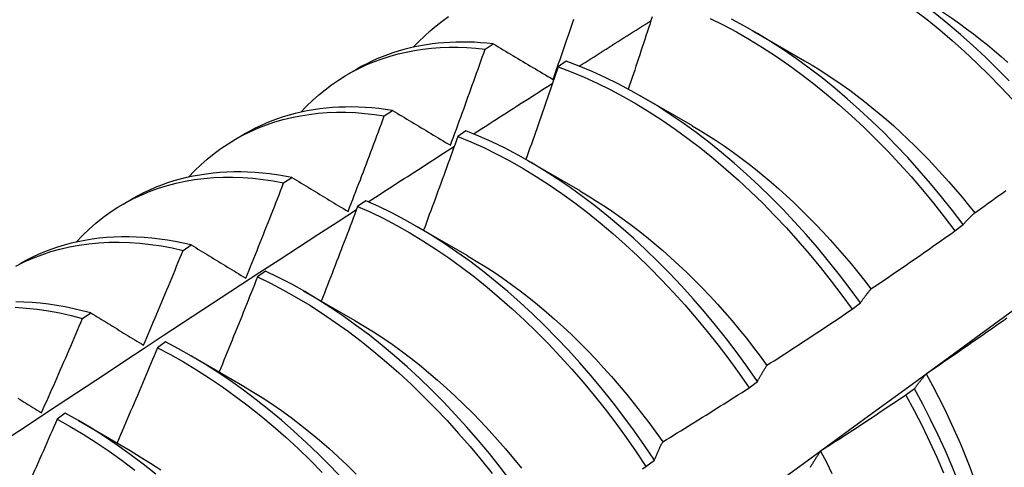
# Model space of a CAD drawing. Header units: inches. Extents: x 12 to 235, y 17 to 142.
# Tile 99 of 117: x 221.582 to 221.887, y 72.787 to 72.925. Entities that reach past the tile are written whole.
import ezdxf

# ---------------------------------------------------------------- set-up
doc = ezdxf.new("R2010")
doc.units = ezdxf.units.IN
doc.header["$MEASUREMENT"] = 0
doc.layers.add('Visible Edges(ANSI)', color=7, linetype='Continuous', lineweight=25)

msp = doc.modelspace()

# ---------------------------------------------------------------- linework, layer by layer
at = {"layer": 'Visible Edges(ANSI)'}
for p, q in [((221.80917, 72.92185), (221.82518, 72.91263)), ((221.72628, 72.91619), (221.7288, 72.91785)), ((221.75137, 72.91247), (221.74887, 72.91074)), ((221.68379, 72.90843), (221.6866, 72.91005)), ((221.77437, 72.90175), (221.79038, 72.89254)), ((221.69508, 72.8956), (221.6976, 72.89727)), ((221.64899, 72.88834), (221.6518, 72.88996)), ((221.72034, 72.89097), (221.71784, 72.88923)), ((221.73957, 72.88166), (221.75559, 72.87245)), ((221.66392, 72.87485), (221.66644, 72.87653)), ((221.61419, 72.86825), (221.61701, 72.86987)), ((221.68933, 72.86933), (221.68682, 72.86758)), ((221.70478, 72.86157), (221.72079, 72.85236)), ((221.87168, 72.85997), (221.87425, 72.86193)), ((221.6328, 72.85396), (221.63531, 72.85565)), ((221.65832, 72.84755), (221.65582, 72.84578)), ((221.66998, 72.84148), (221.68599, 72.83226)), ((221.83989, 72.83574), (221.84246, 72.8377)), ((221.6017, 72.83291), (221.60421, 72.83461)), ((221.62733, 72.82562), (221.62482, 72.82384)), ((221.63518, 72.82139), (221.65119, 72.81217)), ((221.80802, 72.81145), (221.8106, 72.81342)), ((221.85917, 72.81117), (221.85655, 72.80919)), ((221.59633, 72.80355), (221.59383, 72.80177)), ((221.60038, 72.8013), (221.61639, 72.79208)), ((221.77607, 72.7871), (221.77866, 72.78907))]:
    msp.add_line(p, q, dxfattribs=at)
at = {"layer": 'Visible Edges(ANSI)', "flags": 128}
for points in [[(221.88847, 72.9064), (221.88478, 72.91016), (221.88103, 72.91381), (221.87724, 72.91735), (221.8734, 72.92076), (221.86952, 72.92405), (221.8656, 72.92722), (221.86165, 72.93025), (221.85768, 72.93314), (221.85368, 72.93589), (221.84966, 72.9385), (221.84564, 72.94096), (221.8416, 72.94328), (221.83756, 72.94543), (221.83352, 72.94744), (221.82948, 72.94928), (221.82546, 72.95096), (221.82145, 72.95248), (221.81746, 72.95384), (221.81349, 72.95503)], [(221.81098, 72.95332), (221.81495, 72.95212), (221.81894, 72.95075), (221.82295, 72.94922), (221.82698, 72.94752), (221.83101, 72.94567), (221.83505, 72.94365), (221.83909, 72.94148), (221.84313, 72.93916), (221.84716, 72.93669), (221.85117, 72.93407), (221.85517, 72.9313), (221.85914, 72.9284), (221.86309, 72.92536), (221.867, 72.92219), (221.87088, 72.91888), (221.87472, 72.91546), (221.87851, 72.91192), (221.88225, 72.90825), (221.88593, 72.90448), (221.88956, 72.90061)], [(221.85998, 72.93265), (221.86219, 72.93136), (221.86439, 72.93001), (221.86659, 72.92861), (221.86879, 72.92716), (221.87098, 72.92567), (221.87316, 72.92413), (221.87533, 72.92254), (221.87749, 72.9209), (221.87964, 72.91922), (221.88178, 72.91749), (221.88391, 72.91572), (221.88602, 72.9139), (221.88811, 72.91204)], [(221.70404, 72.91678), (221.70573, 72.91856), (221.70748, 72.92026), (221.70927, 72.92188), (221.71113, 72.92342), (221.71303, 72.92489), (221.71499, 72.92627)], [(221.7473, 72.90683), (221.74773, 72.90807), (221.74816, 72.90931), (221.7486, 72.91055), (221.74903, 72.91179), (221.74946, 72.91303), (221.74989, 72.91427), (221.75032, 72.91551), (221.75075, 72.91676), (221.75118, 72.918), (221.75161, 72.91924), (221.75204, 72.92048), (221.75246, 72.92172), (221.75289, 72.92296), (221.75331, 72.92421), (221.75374, 72.92545)], [(221.75543, 72.91094), (221.75635, 72.91153), (221.75728, 72.91212), (221.7582, 72.91271), (221.75913, 72.9133), (221.76005, 72.91388), (221.76098, 72.91447), (221.7619, 72.91506), (221.76283, 72.91565), (221.76375, 72.91624), (221.76468, 72.91683), (221.7656, 72.91742), (221.76653, 72.91801), (221.76745, 72.91859), (221.76838, 72.91918), (221.7693, 72.91977), (221.77023, 72.92036), (221.77115, 72.92095), (221.77208, 72.92153), (221.77301, 72.92212), (221.77393, 72.92271), (221.77486, 72.9233), (221.77578, 72.92388), (221.77671, 72.92447), (221.77763, 72.92506)], [(221.778, 72.92621), (221.77762, 72.92504), (221.77724, 72.92386), (221.77685, 72.92268), (221.77647, 72.92151), (221.77608, 72.92033), (221.77569, 72.91915), (221.77531, 72.91797), (221.77492, 72.9168), (221.77453, 72.91562), (221.77414, 72.91444), (221.77375, 72.91327), (221.77336, 72.91209), (221.77297, 72.91091), (221.77258, 72.90974), (221.77218, 72.90856), (221.77179, 72.90739), (221.7714, 72.90621), (221.771, 72.90503), (221.77061, 72.90386)], [(221.79597, 72.92569), (221.80001, 72.92369), (221.80405, 72.92152), (221.80809, 72.91921), (221.81212, 72.91675), (221.81614, 72.91413), (221.82014, 72.91138), (221.82411, 72.90848), (221.82806, 72.90545), (221.83197, 72.90229), (221.83585, 72.89899), (221.83969, 72.89558), (221.84349, 72.89204), (221.84723, 72.88838), (221.85092, 72.88462), (221.85455, 72.88075), (221.85812, 72.87678), (221.86162, 72.87271), (221.86505, 72.86855), (221.8684, 72.8643), (221.87168, 72.85997)], [(221.87425, 72.86193), (221.87096, 72.86625), (221.8676, 72.87049), (221.86417, 72.87464), (221.86066, 72.87871), (221.85709, 72.88267), (221.85345, 72.88653), (221.84976, 72.89029), (221.84601, 72.89393), (221.84221, 72.89746), (221.83837, 72.90087), (221.83449, 72.90416), (221.83057, 72.90731), (221.82662, 72.91033), (221.82264, 72.91322), (221.81864, 72.91596), (221.81463, 72.91856), (221.8106, 72.92101), (221.80656, 72.92332), (221.80252, 72.92547)], [(221.7288, 72.91785), (221.72684, 72.91805), (221.7249, 72.91821), (221.72297, 72.91832), (221.72106, 72.91839), (221.71916, 72.9184), (221.71727, 72.91838), (221.7154, 72.9183), (221.71355, 72.91819), (221.71172, 72.91802), (221.7099, 72.91781), (221.7081, 72.91755), (221.70632, 72.91725), (221.70456, 72.9169), (221.70281, 72.9165), (221.70109, 72.91606), (221.69939, 72.91557), (221.69771, 72.91504), (221.69606, 72.91446), (221.69442, 72.91384), (221.69281, 72.91317), (221.69122, 72.91246), (221.68966, 72.9117), (221.68812, 72.9109), (221.6866, 72.91005)], [(221.7288, 72.91785), (221.72956, 72.91739), (221.73032, 72.91694), (221.73108, 72.91648), (221.73185, 72.91603), (221.73261, 72.91557), (221.73338, 72.91511), (221.73414, 72.91466), (221.73491, 72.9142), (221.73568, 72.91374), (221.73645, 72.91328), (221.73722, 72.91283), (221.73799, 72.91237), (221.73876, 72.91191), (221.73953, 72.91145), (221.7403, 72.91099), (221.74108, 72.91053), (221.74185, 72.91007), (221.74263, 72.90961), (221.7434, 72.90914), (221.74418, 72.90868), (221.74496, 72.90822), (221.74574, 72.90776), (221.74652, 72.90729), (221.7473, 72.90683)], [(221.66924, 72.89669), (221.67103, 72.89857), (221.67287, 72.90035), (221.67478, 72.90205), (221.67674, 72.90366), (221.67877, 72.90519), (221.68085, 72.90662), (221.68298, 72.90796), (221.68517, 72.9092), (221.68741, 72.91036), (221.68971, 72.91142), (221.69205, 72.91239), (221.69444, 72.91326), (221.69687, 72.91404), (221.69936, 72.91472), (221.70188, 72.9153), (221.70445, 72.91579), (221.70705, 72.91618), (221.7097, 72.91647), (221.71238, 72.91667), (221.7151, 72.91677), (221.71785, 72.91677), (221.72063, 72.91667), (221.72344, 72.91648), (221.72628, 72.91619)], [(221.71556, 72.88646), (221.71602, 72.8877), (221.71648, 72.88894), (221.71693, 72.89018), (221.71738, 72.89141), (221.71784, 72.89265), (221.71829, 72.89389), (221.71874, 72.89513), (221.71919, 72.89636), (221.71964, 72.8976), (221.72009, 72.89884), (221.72053, 72.90008), (221.72098, 72.90132), (221.72143, 72.90256), (221.72187, 72.90379), (221.72231, 72.90503), (221.72276, 72.90627), (221.7232, 72.90751), (221.72364, 72.90875), (221.72408, 72.90999), (221.72452, 72.91123), (221.72496, 72.91247), (221.7254, 72.91371), (221.72584, 72.91495), (221.72628, 72.91619)], [(221.84246, 72.8377), (221.83925, 72.8421), (221.83597, 72.84641), (221.8326, 72.85065), (221.82916, 72.8548), (221.82565, 72.85885), (221.82207, 72.86281), (221.81843, 72.86667), (221.81474, 72.87042), (221.81099, 72.87406), (221.80719, 72.87758), (221.80334, 72.88098), (221.79946, 72.88425), (221.79554, 72.8874), (221.79159, 72.89042), (221.78761, 72.89329), (221.78361, 72.89603), (221.77959, 72.89862), (221.77556, 72.90106), (221.77152, 72.90336), (221.76748, 72.9055), (221.76344, 72.90748), (221.7594, 72.90931), (221.75538, 72.91097), (221.75137, 72.91247)], [(221.82519, 72.91259), (221.82753, 72.91121), (221.82987, 72.90978), (221.83221, 72.90829), (221.83453, 72.90675), (221.83685, 72.90515), (221.83916, 72.90349), (221.84146, 72.90178), (221.84375, 72.90001), (221.84602, 72.89819), (221.84828, 72.89632), (221.85052, 72.8944), (221.85275, 72.89244), (221.85496, 72.89042), (221.85716, 72.88836), (221.85933, 72.88625), (221.86148, 72.88411), (221.86361, 72.88192), (221.86572, 72.87969), (221.86781, 72.87742), (221.86987, 72.87511), (221.8719, 72.87277), (221.87391, 72.87039), (221.87589, 72.86798), (221.87784, 72.86553)], [(221.74887, 72.91074), (221.74846, 72.90954), (221.74805, 72.90835), (221.74764, 72.90715), (221.74723, 72.90595), (221.74682, 72.90476), (221.74641, 72.90356), (221.746, 72.90236), (221.74559, 72.90117), (221.74518, 72.89997), (221.74476, 72.89878), (221.74435, 72.89758), (221.74393, 72.89639), (221.74352, 72.89519), (221.7431, 72.894), (221.74269, 72.8928), (221.74227, 72.8916), (221.74185, 72.89041), (221.74143, 72.88921), (221.74101, 72.88802), (221.74059, 72.88683), (221.74017, 72.88563), (221.73975, 72.88444), (221.73933, 72.88324), (221.7389, 72.88205)], [(221.74887, 72.91074), (221.75288, 72.90923), (221.7569, 72.90755), (221.76093, 72.90571), (221.76498, 72.90372), (221.76902, 72.90157), (221.77305, 72.89926), (221.77708, 72.8968), (221.7811, 72.8942), (221.7851, 72.89145), (221.78908, 72.88857), (221.79303, 72.88554), (221.79694, 72.88239), (221.80083, 72.8791), (221.80467, 72.87569), (221.80846, 72.87216), (221.81221, 72.86851), (221.8159, 72.86476), (221.81954, 72.86089), (221.82311, 72.85692), (221.82661, 72.85286), (221.83005, 72.84871), (221.83341, 72.84446), (221.83669, 72.84014), (221.83989, 72.83574)], [(221.72272, 72.89), (221.72373, 72.89066), (221.72475, 72.89131), (221.72577, 72.89196), (221.72679, 72.89261), (221.7278, 72.89327), (221.72882, 72.89392), (221.72984, 72.89457), (221.73085, 72.89522), (221.73187, 72.89588), (221.73289, 72.89653), (221.73391, 72.89718), (221.73492, 72.89783), (221.73594, 72.89848), (221.73696, 72.89914), (221.73798, 72.89979), (221.73899, 72.90044), (221.74001, 72.90109), (221.74103, 72.90174), (221.74205, 72.90239), (221.74306, 72.90304), (221.74408, 72.90369), (221.7451, 72.90434), (221.74612, 72.905), (221.74714, 72.90565)], [(221.63444, 72.8766), (221.63632, 72.87857), (221.63827, 72.88044), (221.64029, 72.88222), (221.64237, 72.8839), (221.64451, 72.88548), (221.64671, 72.88696), (221.64898, 72.88833), (221.65131, 72.88961), (221.65369, 72.89078), (221.65613, 72.89185), (221.65862, 72.89281), (221.66116, 72.89367), (221.66376, 72.89442), (221.6664, 72.89506), (221.66909, 72.8956), (221.67183, 72.89603), (221.67461, 72.89636), (221.67743, 72.89657), (221.68028, 72.89668), (221.68318, 72.89668), (221.68611, 72.89657), (221.68907, 72.89635), (221.69206, 72.89603), (221.69508, 72.8956)], [(221.6976, 72.89727), (221.69547, 72.89757), (221.69336, 72.89783), (221.69126, 72.89803), (221.68918, 72.89818), (221.68711, 72.89827), (221.68506, 72.89831), (221.68302, 72.8983), (221.68101, 72.89823), (221.67901, 72.89811), (221.67703, 72.89794), (221.67508, 72.89771), (221.67314, 72.89743), (221.67123, 72.8971), (221.66934, 72.89671), (221.66747, 72.89628), (221.66563, 72.89578), (221.66381, 72.89524), (221.66201, 72.89464), (221.66024, 72.89399), (221.6585, 72.89329), (221.65678, 72.89253), (221.6551, 72.89173), (221.65344, 72.89087), (221.6518, 72.88996)], [(221.6976, 72.89727), (221.69834, 72.89682), (221.69908, 72.89638), (221.69982, 72.89593), (221.70056, 72.89548), (221.7013, 72.89504), (221.70205, 72.89459), (221.70279, 72.89414), (221.70354, 72.89369), (221.70428, 72.89324), (221.70503, 72.8928), (221.70578, 72.89235), (221.70652, 72.8919), (221.70727, 72.89145), (221.70802, 72.89099), (221.70877, 72.89054), (221.70952, 72.89009), (221.71028, 72.88964), (221.71103, 72.88919), (221.71178, 72.88874), (221.71254, 72.88828), (221.71329, 72.88783), (221.71405, 72.88737), (221.71481, 72.88692), (221.71556, 72.88646)], [(221.68387, 72.86597), (221.68435, 72.8672), (221.68482, 72.86843), (221.6853, 72.86967), (221.68577, 72.8709), (221.68624, 72.87213), (221.68672, 72.87337), (221.68719, 72.8746), (221.68766, 72.87583), (221.68813, 72.87707), (221.6886, 72.8783), (221.68907, 72.87953), (221.68953, 72.88077), (221.69, 72.882), (221.69047, 72.88324), (221.69093, 72.88447), (221.6914, 72.88571), (221.69186, 72.88694), (221.69232, 72.88818), (221.69278, 72.88942), (221.69325, 72.89065), (221.69371, 72.89189), (221.69416, 72.89312), (221.69462, 72.89436), (221.69508, 72.8956)], [(221.8106, 72.81342), (221.80747, 72.81788), (221.80426, 72.82226), (221.80097, 72.82658), (221.7976, 72.83081), (221.79416, 72.83495), (221.79064, 72.839), (221.78706, 72.84295), (221.78342, 72.8468), (221.77972, 72.85055), (221.77597, 72.85418), (221.77216, 72.85769), (221.76832, 72.86109), (221.76443, 72.86435), (221.76051, 72.86749), (221.75655, 72.8705), (221.75257, 72.87337), (221.74857, 72.87609), (221.74455, 72.87868), (221.74052, 72.88111), (221.73648, 72.8834), (221.73244, 72.88553), (221.7284, 72.8875), (221.72437, 72.88932), (221.72034, 72.89097)], [(221.79038, 72.89252), (221.79286, 72.89106), (221.79533, 72.88953), (221.7978, 72.88794), (221.80026, 72.88628), (221.80271, 72.88456), (221.80515, 72.88278), (221.80758, 72.88094), (221.81, 72.87905), (221.8124, 72.87709), (221.81478, 72.87509), (221.81715, 72.87303), (221.8195, 72.87092), (221.82183, 72.86875), (221.82414, 72.86654), (221.82642, 72.86428), (221.82868, 72.86197), (221.83092, 72.85962), (221.83312, 72.85723), (221.8353, 72.85479), (221.83745, 72.85231), (221.83957, 72.84979), (221.84165, 72.84724), (221.8437, 72.84464), (221.84572, 72.84201)], [(221.71784, 72.88923), (221.7174, 72.88802), (221.71697, 72.88681), (221.71653, 72.88559), (221.7161, 72.88438), (221.71566, 72.88317), (221.71522, 72.88196), (221.71478, 72.88074), (221.71434, 72.87953), (221.7139, 72.87832), (221.71346, 72.87711), (221.71302, 72.8759), (221.71258, 72.87469), (221.71214, 72.87348), (221.71169, 72.87227), (221.71125, 72.87106), (221.7108, 72.86985), (221.71036, 72.86864), (221.70991, 72.86743), (221.70946, 72.86622), (221.70901, 72.86501), (221.70857, 72.8638), (221.70812, 72.86259), (221.70767, 72.86138), (221.70721, 72.86017)], [(221.71784, 72.88923), (221.72186, 72.88756), (221.7259, 72.88574), (221.72994, 72.88375), (221.73398, 72.88161), (221.73802, 72.87931), (221.74205, 72.87686), (221.74606, 72.87427), (221.75006, 72.87153), (221.75404, 72.86865), (221.75799, 72.86564), (221.76191, 72.86249), (221.7658, 72.85921), (221.76964, 72.85581), (221.77344, 72.85228), (221.77719, 72.84864), (221.78089, 72.84489), (221.78452, 72.84103), (221.7881, 72.83707), (221.79161, 72.83301), (221.79505, 72.82886), (221.79841, 72.82463), (221.8017, 72.82031), (221.8049, 72.81592), (221.80802, 72.81145)], [(221.69012, 72.86898), (221.69123, 72.86969), (221.69234, 72.87041), (221.69344, 72.87113), (221.69455, 72.87185), (221.69566, 72.87256), (221.69677, 72.87328), (221.69788, 72.874), (221.69899, 72.87472), (221.7001, 72.87543), (221.70121, 72.87615), (221.70232, 72.87686), (221.70343, 72.87758), (221.70454, 72.8783), (221.70565, 72.87901), (221.70676, 72.87973), (221.70787, 72.88044), (221.70898, 72.88116), (221.71009, 72.88187), (221.7112, 72.88259), (221.71231, 72.8833), (221.71342, 72.88402), (221.71453, 72.88473), (221.71564, 72.88545), (221.71675, 72.88616)], [(221.66644, 72.87653), (221.66414, 72.87696), (221.66185, 72.87732), (221.65958, 72.87762), (221.65733, 72.87786), (221.65509, 72.87804), (221.65287, 72.87816), (221.65067, 72.87822), (221.64849, 72.87821), (221.64633, 72.87815), (221.64419, 72.87802), (221.64208, 72.87783), (221.63998, 72.87758), (221.63792, 72.87727), (221.63587, 72.8769), (221.63386, 72.87647), (221.63187, 72.87598), (221.6299, 72.87542), (221.62797, 72.87481), (221.62607, 72.87414), (221.62419, 72.8734), (221.62235, 72.87261), (221.62053, 72.87175), (221.61875, 72.87084), (221.61701, 72.86987)], [(221.59965, 72.85651), (221.60162, 72.85858), (221.60367, 72.86053), (221.60579, 72.86239), (221.60799, 72.86413), (221.61025, 72.86576), (221.61259, 72.86729), (221.61499, 72.8687), (221.61745, 72.87), (221.61998, 72.87118), (221.62256, 72.87225), (221.62521, 72.8732), (221.62791, 72.87404), (221.63067, 72.87476), (221.63347, 72.87536), (221.63633, 72.87584), (221.63924, 72.87621), (221.64219, 72.87645), (221.64519, 72.87658), (221.64822, 72.87659), (221.65129, 72.87648), (221.6544, 72.87625), (221.65755, 72.8759), (221.66072, 72.87544), (221.66392, 72.87485)], [(221.65221, 72.84534), (221.6527, 72.84657), (221.6532, 72.8478), (221.6537, 72.84902), (221.65419, 72.85025), (221.65469, 72.85148), (221.65518, 72.85271), (221.65567, 72.85394), (221.65616, 72.85516), (221.65666, 72.85639), (221.65715, 72.85762), (221.65764, 72.85885), (221.65812, 72.86008), (221.65861, 72.86131), (221.6591, 72.86254), (221.65959, 72.86377), (221.66007, 72.865), (221.66055, 72.86623), (221.66104, 72.86746), (221.66152, 72.86869), (221.662, 72.86992), (221.66248, 72.87116), (221.66296, 72.87239), (221.66344, 72.87362), (221.66392, 72.87485)], [(221.66644, 72.87653), (221.66715, 72.8761), (221.66787, 72.87566), (221.66859, 72.87523), (221.66931, 72.87479), (221.67003, 72.87435), (221.67075, 72.87392), (221.67147, 72.87348), (221.6722, 72.87304), (221.67292, 72.8726), (221.67364, 72.87216), (221.67437, 72.87172), (221.67509, 72.87128), (221.67582, 72.87084), (221.67655, 72.8704), (221.67728, 72.86996), (221.67801, 72.86952), (221.67874, 72.86908), (221.67947, 72.86863), (221.6802, 72.86819), (221.68093, 72.86775), (221.68166, 72.8673), (221.6824, 72.86686), (221.68313, 72.86641), (221.68387, 72.86597)], [(221.75558, 72.87239), (221.75819, 72.87085), (221.7608, 72.86923), (221.76341, 72.86754), (221.76601, 72.86578), (221.76859, 72.86396), (221.77117, 72.86207), (221.77372, 72.86012), (221.77627, 72.8581), (221.7788, 72.85602), (221.7813, 72.85389), (221.78379, 72.85169), (221.78625, 72.84943), (221.7887, 72.84712), (221.79111, 72.84475), (221.7935, 72.84233), (221.79585, 72.83985), (221.79818, 72.83733), (221.80047, 72.83475), (221.80273, 72.83213), (221.80496, 72.82946), (221.80715, 72.82675), (221.8093, 72.82401), (221.81141, 72.82122), (221.81349, 72.81839)], [(221.87786, 72.86557), (221.87893, 72.86633), (221.88, 72.8671), (221.88107, 72.86786), (221.88214, 72.86863), (221.88321, 72.86939), (221.88428, 72.87016), (221.88535, 72.87093), (221.88642, 72.8717), (221.88748, 72.87247)], [(221.77866, 72.78907), (221.77562, 72.79359), (221.77249, 72.79805), (221.76927, 72.80243), (221.76597, 72.80674), (221.7626, 72.81096), (221.75915, 72.8151), (221.75563, 72.81915), (221.75205, 72.82309), (221.7484, 72.82694), (221.7447, 72.83067), (221.74094, 72.8343), (221.73714, 72.83781), (221.73329, 72.84119), (221.7294, 72.84445), (221.72547, 72.84758), (221.72152, 72.85058), (221.71754, 72.85344), (221.71354, 72.85616), (221.70952, 72.85874), (221.70548, 72.86116), (221.70144, 72.86344), (221.6974, 72.86556), (221.69336, 72.86752), (221.68933, 72.86933)], [(221.57889, 72.79607), (221.58486, 72.80003), (221.59083, 72.80398), (221.5968, 72.80793), (221.60277, 72.81187), (221.60874, 72.81581), (221.61472, 72.81975), (221.62069, 72.82368), (221.62667, 72.8276), (221.63264, 72.83153), (221.63862, 72.83544), (221.6446, 72.83936), (221.65057, 72.84326), (221.65655, 72.84717), (221.66254, 72.85107), (221.66852, 72.85496), (221.6745, 72.85885), (221.68048, 72.86273), (221.68647, 72.86661)], [(221.68682, 72.86758), (221.68636, 72.86635), (221.6859, 72.86513), (221.68544, 72.86391), (221.68498, 72.86268), (221.68451, 72.86146), (221.68405, 72.86024), (221.68358, 72.85902), (221.68312, 72.8578), (221.68265, 72.85657), (221.68218, 72.85535), (221.68171, 72.85413), (221.68125, 72.85291), (221.68078, 72.85169), (221.6803, 72.85047), (221.67983, 72.84925), (221.67936, 72.84803), (221.67889, 72.84681), (221.67841, 72.84559), (221.67794, 72.84437), (221.67747, 72.84315), (221.67699, 72.84193), (221.67651, 72.84071), (221.67604, 72.83949), (221.67556, 72.83827)], [(221.68682, 72.86758), (221.69086, 72.86576), (221.6949, 72.86378), (221.69894, 72.86165), (221.70298, 72.85936), (221.70701, 72.85692), (221.71103, 72.85434), (221.71503, 72.85161), (221.71901, 72.84874), (221.72296, 72.84573), (221.72688, 72.84259), (221.73077, 72.83932), (221.73462, 72.83592), (221.73842, 72.8324), (221.74217, 72.82877), (221.74587, 72.82502), (221.74951, 72.82117), (221.75309, 72.81722), (221.7566, 72.81317), (221.76005, 72.80902), (221.76342, 72.80479), (221.76671, 72.80048), (221.76992, 72.79609), (221.77304, 72.79163), (221.77607, 72.7871)], [(221.87425, 72.86193), (221.87439, 72.86209), (221.87454, 72.86226), (221.87468, 72.86242), (221.87483, 72.86258), (221.87497, 72.86274), (221.87512, 72.8629), (221.87527, 72.86306), (221.87542, 72.86321), (221.87557, 72.86337), (221.87572, 72.86352), (221.87587, 72.86368), (221.87602, 72.86383), (221.87617, 72.86398), (221.87632, 72.86413), (221.87647, 72.86428), (221.87662, 72.86443), (221.87678, 72.86457), (221.87693, 72.86472), (221.87708, 72.86486), (221.87724, 72.86501), (221.87739, 72.86515), (221.87755, 72.86529), (221.8777, 72.86543), (221.87786, 72.86557)], [(221.84572, 72.84202), (221.84681, 72.84276), (221.8479, 72.84349), (221.84899, 72.84423), (221.85008, 72.84497), (221.85116, 72.84571), (221.85225, 72.84645), (221.85333, 72.8472), (221.85442, 72.84794), (221.8555, 72.84869), (221.85659, 72.84943), (221.85767, 72.85018), (221.85875, 72.85093), (221.85983, 72.85167), (221.86091, 72.85242), (221.86199, 72.85317), (221.86307, 72.85393), (221.86415, 72.85468), (221.86523, 72.85543), (221.8663, 72.85619), (221.86738, 72.85694), (221.86846, 72.8577), (221.86953, 72.85846), (221.87061, 72.85921), (221.87168, 72.85997)], [(221.581, 72.84905), (221.5836, 72.85037), (221.58627, 72.85156), (221.58901, 72.85262), (221.59181, 72.85356), (221.59467, 72.85437), (221.59759, 72.85505), (221.60057, 72.8556), (221.6036, 72.85602), (221.60667, 72.85631), (221.6098, 72.85647), (221.61297, 72.8565), (221.61619, 72.8564), (221.61944, 72.85617), (221.62273, 72.85581), (221.62606, 72.85532), (221.62941, 72.8547), (221.6328, 72.85396)], [(221.63531, 72.85565), (221.63284, 72.8562), (221.63038, 72.85668), (221.62793, 72.8571), (221.62551, 72.85744), (221.6231, 72.85772), (221.62071, 72.85792), (221.61834, 72.85806), (221.61599, 72.85812), (221.61367, 72.85812), (221.61137, 72.85805), (221.60909, 72.85791), (221.60684, 72.8577), (221.60462, 72.85741), (221.60242, 72.85706), (221.60025, 72.85664), (221.59812, 72.85615), (221.59601, 72.8556), (221.59393, 72.85497), (221.59189, 72.85427), (221.58988, 72.85351), (221.58791, 72.85268), (221.58597, 72.85178), (221.58407, 72.85081), (221.58221, 72.84978)], [(221.62057, 72.82459), (221.62109, 72.82581), (221.62161, 72.82703), (221.62213, 72.82825), (221.62264, 72.82947), (221.62316, 72.83069), (221.62367, 72.83191), (221.62419, 72.83314), (221.6247, 72.83436), (221.62521, 72.83558), (221.62572, 72.83681), (221.62624, 72.83803), (221.62674, 72.83925), (221.62725, 72.84048), (221.62776, 72.8417), (221.62827, 72.84292), (221.62878, 72.84415), (221.62928, 72.84537), (221.62979, 72.8466), (221.63029, 72.84782), (221.63079, 72.84905), (221.6313, 72.85028), (221.6318, 72.8515), (221.6323, 72.85273), (221.6328, 72.85396)], [(221.63531, 72.85565), (221.636, 72.85523), (221.6367, 72.8548), (221.6374, 72.85438), (221.63809, 72.85395), (221.63879, 72.85352), (221.63949, 72.8531), (221.64019, 72.85267), (221.64089, 72.85224), (221.64159, 72.85182), (221.64229, 72.85139), (221.643, 72.85096), (221.6437, 72.85053), (221.6444, 72.8501), (221.64511, 72.84967), (221.64581, 72.84924), (221.64652, 72.84881), (221.64723, 72.84838), (221.64794, 72.84795), (221.64865, 72.84751), (221.64936, 72.84708), (221.65007, 72.84665), (221.65078, 72.84621), (221.65149, 72.84578), (221.65221, 72.84534)], [(221.72079, 72.85229), (221.72354, 72.85067), (221.72629, 72.84898), (221.72903, 72.8472), (221.73176, 72.84535), (221.73447, 72.84342), (221.73717, 72.84142), (221.73986, 72.83934), (221.74253, 72.83719), (221.74517, 72.83497), (221.74779, 72.83269), (221.75039, 72.83033), (221.75297, 72.82791), (221.75551, 72.82543), (221.75803, 72.82289), (221.76052, 72.82029), (221.76297, 72.81764), (221.76539, 72.81494), (221.76778, 72.81218), (221.77012, 72.80938), (221.77243, 72.80653), (221.7747, 72.80363), (221.77692, 72.8007), (221.7791, 72.79773), (221.78124, 72.79472)], [(221.73428, 72.7826), (221.73098, 72.7869), (221.7276, 72.79112), (221.72414, 72.79525), (221.72062, 72.79929), (221.71703, 72.80323), (221.71339, 72.80707), (221.70968, 72.8108), (221.70592, 72.81442), (221.70211, 72.81792), (221.69826, 72.8213), (221.69437, 72.82455), (221.69044, 72.82768), (221.68648, 72.83066), (221.6825, 72.83352), (221.6785, 72.83623), (221.67448, 72.83879), (221.67045, 72.84121), (221.66641, 72.84348), (221.66236, 72.84559), (221.65832, 72.84755)], [(221.65582, 72.84578), (221.65533, 72.84455), (221.65485, 72.84332), (221.65436, 72.84209), (221.65387, 72.84087), (221.65338, 72.83964), (221.65289, 72.83841), (221.6524, 72.83718), (221.65191, 72.83596), (221.65141, 72.83473), (221.65092, 72.8335), (221.65043, 72.83228), (221.64993, 72.83105), (221.64944, 72.82982), (221.64894, 72.8286), (221.64844, 72.82737), (221.64794, 72.82615), (221.64745, 72.82492), (221.64695, 72.8237), (221.64645, 72.82247), (221.64594, 72.82125), (221.64544, 72.82002), (221.64494, 72.8188), (221.64444, 72.81757), (221.64393, 72.81635)], [(221.65582, 72.84578), (221.65986, 72.84381), (221.6639, 72.84169), (221.66794, 72.83941), (221.67197, 72.83698), (221.67599, 72.8344), (221.67999, 72.83168), (221.68397, 72.82882), (221.68793, 72.82582), (221.69185, 72.82269), (221.69574, 72.81942), (221.69959, 72.81603), (221.70339, 72.81252), (221.70715, 72.8089), (221.71085, 72.80516), (221.7145, 72.80131), (221.71808, 72.79736), (221.7216, 72.79332), (221.72505, 72.78918), (221.72842, 72.78495)], [(221.84246, 72.8377), (221.84259, 72.8379), (221.84272, 72.83809), (221.84285, 72.83828), (221.84298, 72.83847), (221.84312, 72.83866), (221.84325, 72.83884), (221.84338, 72.83903), (221.84352, 72.83921), (221.84365, 72.8394), (221.84379, 72.83958), (221.84392, 72.83976), (221.84406, 72.83994), (221.84419, 72.84012), (221.84433, 72.8403), (221.84447, 72.84048), (221.8446, 72.84065), (221.84474, 72.84083), (221.84488, 72.841), (221.84502, 72.84117), (221.84516, 72.84134), (221.8453, 72.84151), (221.84544, 72.84168), (221.84558, 72.84185), (221.84572, 72.84202)], [(221.58079, 72.83634), (221.58418, 72.83612), (221.58762, 72.83576), (221.59109, 72.83526), (221.5946, 72.83461), (221.59814, 72.83383), (221.6017, 72.83291)], [(221.60421, 72.83461), (221.60156, 72.8353), (221.59893, 72.83592), (221.59632, 72.83645), (221.59372, 72.83691), (221.59114, 72.83729), (221.58857, 72.8376), (221.58604, 72.83782), (221.58352, 72.83797), (221.58103, 72.83804)], [(221.64281, 72.65616), (221.65419, 72.66436), (221.66556, 72.67256), (221.67692, 72.68076), (221.68827, 72.68896), (221.69961, 72.69716), (221.71094, 72.70535), (221.72226, 72.71355), (221.73357, 72.72175), (221.74487, 72.72994), (221.75616, 72.73813), (221.76744, 72.74632), (221.77871, 72.75451), (221.78997, 72.7627), (221.80122, 72.77088), (221.81246, 72.77907), (221.82369, 72.78725), (221.83491, 72.79542), (221.84612, 72.8036), (221.85732, 72.81177), (221.86852, 72.81994), (221.8797, 72.8281), (221.89088, 72.83627)], [(221.81353, 72.81841), (221.81463, 72.81912), (221.81574, 72.81983), (221.81684, 72.82054), (221.81795, 72.82126), (221.81905, 72.82197), (221.82015, 72.82269), (221.82125, 72.82341), (221.82235, 72.82412), (221.82346, 72.82484), (221.82456, 72.82556), (221.82566, 72.82628), (221.82675, 72.827), (221.82785, 72.82773), (221.82895, 72.82845), (221.83005, 72.82918), (221.83114, 72.8299), (221.83224, 72.83063), (221.83333, 72.83136), (221.83443, 72.83209), (221.83552, 72.83281), (221.83661, 72.83355), (221.83771, 72.83428), (221.8388, 72.83501), (221.83989, 72.83574)], [(221.58896, 72.8037), (221.5895, 72.80492), (221.59004, 72.80613), (221.59058, 72.80734), (221.59112, 72.80856), (221.59166, 72.80977), (221.59219, 72.81099), (221.59273, 72.8122), (221.59326, 72.81342), (221.5938, 72.81463), (221.59433, 72.81585), (221.59486, 72.81707), (221.59539, 72.81828), (221.59592, 72.8195), (221.59645, 72.82072), (221.59698, 72.82194), (221.59751, 72.82315), (221.59804, 72.82437), (221.59856, 72.82559), (221.59909, 72.82681), (221.59961, 72.82803), (221.60014, 72.82925), (221.60066, 72.83047), (221.60118, 72.83169), (221.6017, 72.83291)], [(221.60421, 72.83461), (221.60488, 72.8342), (221.60556, 72.83379), (221.60623, 72.83338), (221.60691, 72.83296), (221.60758, 72.83255), (221.60826, 72.83214), (221.60893, 72.83172), (221.60961, 72.8313), (221.61029, 72.83089), (221.61097, 72.83047), (221.61165, 72.83006), (221.61233, 72.82964), (221.61301, 72.82922), (221.6137, 72.8288), (221.61438, 72.82838), (221.61507, 72.82796), (221.61575, 72.82754), (221.61644, 72.82712), (221.61712, 72.8267), (221.61781, 72.82628), (221.6185, 72.82586), (221.61919, 72.82543), (221.61988, 72.82501), (221.62057, 72.82459)], [(221.68599, 72.83225), (221.68888, 72.83054), (221.69176, 72.82875), (221.69463, 72.82687), (221.69748, 72.8249), (221.70033, 72.82285), (221.70316, 72.82071), (221.70597, 72.8185), (221.70876, 72.81621), (221.71153, 72.81384), (221.71427, 72.81141), (221.71699, 72.8089), (221.71968, 72.80633), (221.72234, 72.80369), (221.72496, 72.80098), (221.72755, 72.79822), (221.7301, 72.7954), (221.73262, 72.79253), (221.73509, 72.7896), (221.73752, 72.78662)], [(221.88778, 72.83296), (221.88671, 72.8322), (221.88563, 72.83144), (221.88455, 72.83069), (221.88347, 72.82993), (221.88239, 72.82917), (221.88131, 72.82842), (221.88023, 72.82766), (221.87915, 72.82691), (221.87807, 72.82616), (221.87699, 72.82541), (221.87591, 72.82466), (221.87482, 72.82391), (221.87374, 72.82316), (221.87265, 72.82241), (221.87157, 72.82167), (221.87048, 72.82092), (221.86939, 72.82018), (221.86831, 72.81944), (221.86722, 72.81869), (221.86613, 72.81795), (221.86504, 72.81721), (221.86395, 72.81647), (221.86286, 72.81574)], [(221.62482, 72.82384), (221.62431, 72.82261), (221.6238, 72.82138), (221.62329, 72.82015), (221.62277, 72.81893), (221.62226, 72.8177), (221.62174, 72.81647), (221.62123, 72.81524), (221.62071, 72.81402), (221.6202, 72.81279), (221.61968, 72.81156), (221.61916, 72.81033), (221.61864, 72.80911), (221.61812, 72.80788), (221.6176, 72.80666), (221.61708, 72.80543), (221.61655, 72.80421), (221.61603, 72.80298), (221.6155, 72.80176), (221.61498, 72.80053), (221.61445, 72.79931), (221.61393, 72.79808), (221.6134, 72.79686), (221.61287, 72.79564), (221.61234, 72.79441)], [(221.62482, 72.82384), (221.62886, 72.82173), (221.6329, 72.81946), (221.63693, 72.81704), (221.64096, 72.81447), (221.64496, 72.81176), (221.64894, 72.8089), (221.6529, 72.80591), (221.65682, 72.80278), (221.66071, 72.79953), (221.66456, 72.79615), (221.66837, 72.79264), (221.67213, 72.78903), (221.67584, 72.78529)], [(221.68202, 72.78337), (221.67837, 72.7872), (221.67466, 72.79093), (221.6709, 72.79454), (221.66709, 72.79803), (221.66323, 72.8014), (221.65934, 72.80465), (221.65541, 72.80777), (221.65145, 72.81075), (221.64747, 72.81359), (221.64346, 72.81629), (221.63944, 72.81885), (221.63541, 72.82126), (221.63137, 72.82352), (221.62733, 72.82562)], [(221.8106, 72.81342), (221.81072, 72.81364), (221.81083, 72.81386), (221.81095, 72.81408), (221.81107, 72.81429), (221.81119, 72.81451), (221.81131, 72.81472), (221.81142, 72.81494), (221.81154, 72.81515), (221.81166, 72.81536), (221.81179, 72.81557), (221.81191, 72.81578), (221.81203, 72.81599), (221.81215, 72.8162), (221.81227, 72.81641), (221.8124, 72.81661), (221.81252, 72.81682), (221.81264, 72.81702), (221.81277, 72.81722), (221.81289, 72.81742), (221.81302, 72.81762), (221.81315, 72.81782), (221.81327, 72.81802), (221.8134, 72.81821), (221.81353, 72.81841)], [(221.86286, 72.81574), (221.8627, 72.81556), (221.86254, 72.81538), (221.86238, 72.8152), (221.86222, 72.81502), (221.86206, 72.81483), (221.86191, 72.81465), (221.86175, 72.81447), (221.86159, 72.81428), (221.86144, 72.81409), (221.86128, 72.81391), (221.86113, 72.81372), (221.86097, 72.81353), (221.86082, 72.81334), (221.86067, 72.81315), (221.86051, 72.81295), (221.86036, 72.81276), (221.86021, 72.81257), (221.86006, 72.81237), (221.85991, 72.81217), (221.85976, 72.81197), (221.85961, 72.81178), (221.85946, 72.81158), (221.85932, 72.81137), (221.85917, 72.81117)], [(221.86281, 72.81573), (221.86476, 72.81217), (221.86663, 72.80859), (221.86844, 72.80499), (221.87017, 72.80138), (221.87183, 72.79775), (221.87341, 72.79412), (221.87491, 72.79049), (221.87634, 72.78686), (221.87768, 72.78323), (221.87894, 72.77961), (221.88012, 72.776), (221.88121, 72.77241), (221.88222, 72.76884), (221.88314, 72.76528), (221.88397, 72.76175), (221.88471, 72.75825), (221.88536, 72.75479), (221.88593, 72.75135), (221.88641, 72.74796), (221.88679, 72.7446), (221.8871, 72.74129)], [(221.65118, 72.81214), (221.6542, 72.81034), (221.65722, 72.80845), (221.66023, 72.80647), (221.66322, 72.80439), (221.6662, 72.80222), (221.66916, 72.79997), (221.6721, 72.79763), (221.67502, 72.79521), (221.67791, 72.79272), (221.68077, 72.79014), (221.68361, 72.78749), (221.68641, 72.78476)], [(221.78126, 72.79475), (221.78238, 72.79543), (221.78351, 72.79612), (221.78463, 72.7968), (221.78575, 72.79749), (221.78687, 72.79818), (221.78799, 72.79887), (221.7891, 72.79956), (221.79022, 72.80025), (221.79134, 72.80094), (221.79246, 72.80164), (221.79357, 72.80233), (221.79469, 72.80303), (221.7958, 72.80372), (221.79692, 72.80442), (221.79803, 72.80512), (221.79914, 72.80582), (221.80025, 72.80652), (221.80137, 72.80722), (221.80248, 72.80792), (221.80359, 72.80863), (221.8047, 72.80933), (221.80581, 72.81004), (221.80691, 72.81074), (221.80802, 72.81145)], [(221.88728, 72.72126), (221.88696, 72.72566), (221.88651, 72.73013), (221.88592, 72.73467), (221.8852, 72.73926), (221.88435, 72.74391), (221.88336, 72.7486), (221.88224, 72.75334), (221.881, 72.75811), (221.87962, 72.76291), (221.87812, 72.76773), (221.87649, 72.77257), (221.87473, 72.77742), (221.87286, 72.78227), (221.87086, 72.78713), (221.86875, 72.79198), (221.86652, 72.79681), (221.86418, 72.80162), (221.86173, 72.80641), (221.85917, 72.81117)], [(221.58165, 72.8082), (221.58231, 72.80779), (221.58297, 72.80739), (221.58364, 72.80698), (221.5843, 72.80657), (221.58496, 72.80616), (221.58563, 72.80575), (221.58629, 72.80535), (221.58696, 72.80494), (221.58763, 72.80452), (221.58829, 72.80411), (221.58896, 72.8037)], [(221.85655, 72.80919), (221.85546, 72.80845), (221.85437, 72.80772), (221.85327, 72.80699), (221.85218, 72.80626), (221.85108, 72.80552), (221.84999, 72.8048), (221.84889, 72.80407), (221.84779, 72.80334), (221.84669, 72.80261), (221.84559, 72.80189), (221.84449, 72.80116), (221.84339, 72.80044), (221.84229, 72.79972), (221.84119, 72.79899), (221.84009, 72.79827), (221.83899, 72.79755), (221.83788, 72.79683), (221.83678, 72.79612), (221.83567, 72.7954), (221.83457, 72.79469), (221.83346, 72.79397), (221.83236, 72.79326), (221.83125, 72.79255), (221.83014, 72.79183)], [(221.85655, 72.80919), (221.85911, 72.80443), (221.86155, 72.79964), (221.86388, 72.79482), (221.8661, 72.78998), (221.86821, 72.78514)], [(221.59383, 72.80177), (221.59329, 72.80054), (221.59276, 72.79932), (221.59222, 72.79809), (221.59168, 72.79687), (221.59115, 72.79565), (221.59061, 72.79442), (221.59007, 72.7932), (221.58953, 72.79198), (221.58899, 72.79075), (221.58845, 72.78953), (221.58791, 72.78831), (221.58736, 72.78709), (221.58682, 72.78587), (221.58628, 72.78465), (221.58573, 72.78343), (221.58518, 72.78221), (221.58464, 72.78099), (221.58409, 72.77977), (221.58354, 72.77855), (221.58299, 72.77733), (221.58244, 72.77611), (221.58189, 72.77489)], [(221.59383, 72.80177), (221.59786, 72.79951), (221.6019, 72.79709), (221.60592, 72.79453), (221.60992, 72.79183), (221.61391, 72.78898), (221.61786, 72.786)], [(221.62431, 72.78475), (221.62038, 72.78786), (221.61642, 72.79083), (221.61243, 72.79366), (221.60842, 72.79636), (221.6044, 72.79891), (221.60037, 72.80131), (221.59633, 72.80355)], [(221.77866, 72.78907), (221.77876, 72.78932), (221.77887, 72.78957), (221.77897, 72.78982), (221.77908, 72.79006), (221.77918, 72.79031), (221.77929, 72.79055), (221.77939, 72.79079), (221.7795, 72.79103), (221.77961, 72.79128), (221.77971, 72.79151), (221.77982, 72.79175), (221.77993, 72.79199), (221.78004, 72.79223), (221.78015, 72.79246), (221.78026, 72.79269), (221.78037, 72.79293), (221.78048, 72.79316), (221.78059, 72.79339), (221.7807, 72.79362), (221.78081, 72.79385), (221.78092, 72.79407), (221.78104, 72.7943), (221.78115, 72.79452), (221.78126, 72.79475)], [(221.61639, 72.79202), (221.61955, 72.79014), (221.6227, 72.78817), (221.62585, 72.78609)], [(221.83014, 72.79183), (221.83, 72.79163), (221.82985, 72.79142), (221.8297, 72.79121), (221.82956, 72.791), (221.82942, 72.79079), (221.82927, 72.79058), (221.82913, 72.79037), (221.82899, 72.79016), (221.82884, 72.78994), (221.8287, 72.78973), (221.82856, 72.78951), (221.82842, 72.7893), (221.82828, 72.78908), (221.82814, 72.78886), (221.828, 72.78864), (221.82787, 72.78842), (221.82773, 72.78819), (221.82759, 72.78797), (221.82745, 72.78775), (221.82732, 72.78752), (221.82718, 72.78729), (221.82705, 72.78707), (221.82691, 72.78684)], [(221.83011, 72.79181), (221.83191, 72.78839), (221.83363, 72.78496)], [(221.77495, 72.78642), (221.77607, 72.7871)]]:
    msp.add_lwpolyline(points, dxfattribs=at)
at = {"layer": 'Visible Edges(ANSI)'}
msp.add_ellipse((222.00253, 72.91288), major_axis=(-0.125, 0.21651), ratio=0.57735, start_param=2.225447, end_param=7.182696, dxfattribs=at)

doc.saveas('drawing.dxf')
